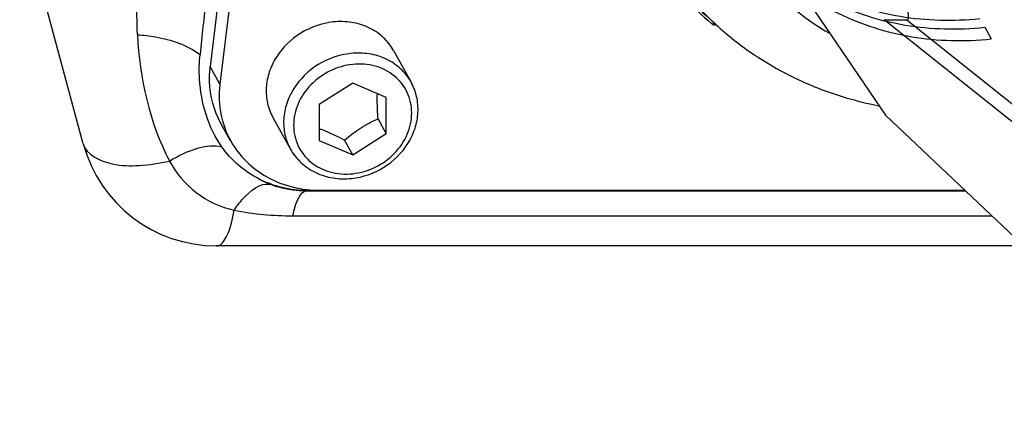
# Model space of a CAD drawing. Header units: millimetres. Extents: x 0 to 8410, y 0 to 5940.
# Tile 41 of 122: x 4421 to 4492, y 589 to 618. Entities that reach past the tile are written whole.
import ezdxf

# ---------------------------------------------------------------- set-up
doc = ezdxf.new("R2010")
doc.units = ezdxf.units.MM
doc.header["$LTSCALE"] = 462.55
doc.layers.get('0').update_dxf_attribs({"linetype": 'CONTINUOUS'})
for name, color, linetype in [('204101000016_DXF_DIMENSION', 7, 'CONTINUOUS'), ('304102000035DXF_CONTINUOUS_LINE', 7, 'CONTINUOUS'), ('304103000020DXF_CONTINUOUS_LINE', 7, 'CONTINUOUS'), ('304105000130DXF_CONTINUOUS_LINE', 7, 'CONTINUOUS'), ('304109000033DXF_CONTINUOUS_LINE', 7, 'CONTINUOUS'), ('501023000078DXF_CONTINUOUS_LINE', 7, 'CONTINUOUS'), ('R6-3BUXIAN-2DXF_CONTINUOUS_LINE', 7, 'CONTINUOUS')]:
    doc.layers.add(name, color=color, linetype=linetype)
doc.styles.get("Standard").update_dxf_attribs({"font": 'txt', "width": 0.7})
doc.dimstyles.new('DIMSTYLE_1', dxfattribs={"dimtxt": 90, "dimasz": 50, "dimexe": 1.5, "dimexo": 0, "dimtad": 1, "dimdsep": 46, "dimtxsty": 'Standard', "dimblk": '_FILLED', "dimblk1": '_FILLED', "dimblk2": '_FILLED', "dimcen": 0.09, "dimclrt": 5, "dimazin": 2, "dimtp": 0.01, "dimtm": 0.01, "dimtfac": 1, "dimtofl": 0, "dimtmove": 0, "dimatfit": 3, "dimldrblk": '_FILLED', "dimfxl": 1, "dimtolj": 1, "dimarcsym": 0})
doc.dimstyles.new('DIMSTYLE_9', dxfattribs={"dimtxt": 90, "dimasz": 50, "dimexe": 1.5, "dimexo": 0, "dimgap": 4.5, "dimtad": 0, "dimtih": 1, "dimtoh": 1, "dimdec": 1, "dimdsep": 46, "dimtxsty": 'Standard', "dimblk": '_FILLED', "dimblk1": '_FILLED', "dimblk2": '_FILLED', "dimcen": 0.09, "dimclrt": 5, "dimazin": 2, "dimtp": 0.5, "dimtm": 0.5, "dimtfac": 1, "dimtdec": 4, "dimtofl": 0, "dimtmove": 0, "dimatfit": 3, "dimldrblk": '_FILLED', "dimfxl": 1, "dimtolj": 1, "dimarcsym": 0})

# ---------------------------------------------------------------- blocks, each defined once
blk = doc.blocks.new('_FILLED')
at = {"color": 0, "linetype": 'ByBlock'}
blk.add_solid([(0, 0), (-1, 0.17), (-1, -0.17)], dxfattribs=at)
blk = doc.blocks.new('*D1')
at = {"layer": '204101000016_DXF_DIMENSION', "color": 2, "linetype": 'Continuous'}
for p, q in [((4706.848, 588.126), (4430.235, 848.674)), ((4430.235, 848.674), (5110.015, 208.376)), ((4706.848, 588.126), (4706.848, 588.126))]:
    blk.add_line(p, q, dxfattribs=at)
at = {"layer": '204101000016_DXF_DIMENSION', "color": 2, "linetype": 'Continuous', "xscale": 50, "yscale": 50, "zscale": 50, "rotation": 136.7128453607}
blk.add_blockref('_FILLED', (4706.848, 588.126), dxfattribs=at)
blk = doc.blocks.new('*D32')
at = {"layer": '204101000016_DXF_DIMENSION', "color": 2, "linetype": 'Continuous'}
for start, end in [(291.46038, 360), (193, 261.9839)]:
    blk.add_arc((4430.235, 848.674), 492.768, start, end, dxfattribs=at)
for points in [[(4928.956, 798.307), (4923.002, 848.674), (4911.978, 799.169)], [(3971.975, 692.069), (3950.096, 737.825), (3955.626, 687.41)]]:
    blk.add_solid(points, dxfattribs=at)

msp = doc.modelspace()

# ---------------------------------------------------------------- linework, layer by layer
at = {"color": 2, "linetype": 'Continuous'}
msp.add_circle((4430.23457, 848.67366), 380, dxfattribs=at)
at = {"layer": '304102000035DXF_CONTINUOUS_LINE', "color": 7, "linetype": 'Continuous'}
for p, q in [((4425.24858, 608.58547), (4420.64616, 625.76194)), ((4441.57258, 605.17366), (4489.1697, 605.17366)), ((4493.3984, 601.17366), (4434.90784, 601.17366))]:
    msp.add_line(p, q, dxfattribs=at)
at = {"layer": '304102000035DXF_CONTINUOUS_LINE', "color": 9, "linetype": 'Continuous'}
msp.add_line((4440.44168, 603.35548), (4491.09183, 603.35548), dxfattribs=at)
for centre, radius, start, end in [((3859.83328, 595.30131), 569.74696, 2.1309097, 2.5227509), ((4441.36166, 612.25196), 7.0836, 241.5840524, 248.7757602)]:
    msp.add_arc(centre, radius, start, end, dxfattribs=at)
at = {"layer": '304102000035DXF_CONTINUOUS_LINE', "color": 7, "linetype": 'Continuous'}
for centre, radius, start, end in [((4625.64505, 596.05481), 192.86997, 173.1341454, 174.346185), ((4434.90784, 611.17366), 10, 195, 270), ((4441.57256, 613.4793), 8.30564, 269.0836559, 270.0001389)]:
    msp.add_arc(centre, radius, start, end, dxfattribs=at)
at = {"layer": '304102000035DXF_CONTINUOUS_LINE', "color": 9, "linetype": 'Continuous'}
for points, knots in [([(4429.18622, 616.48627), (4429.62104, 616.45881), (4431.19466, 616.2591), (4432.78714, 615.74925), (4433.71322, 615.0559)], [0, 0, 0, 0, 0.27357891, 1, 1, 1, 1]), ([(4425.24858, 608.58547), (4425.46956, 607.76079), (4427.21322, 606.99065), (4429.37144, 606.9532), (4430.77673, 607.15468), (4431.49572, 607.32979)], [0, 0, 0, 0, 0.3805137, 0.67019391, 1, 1, 1, 1]), ([(4431.49572, 607.32978), (4432.16046, 607.7294), (4433.35835, 608.30079), (4434.75726, 608.51253), (4435.29189, 608.35623)], [0, 0, 0, 0, 0.58201843, 1, 1, 1, 1]), ([(4431.49572, 607.32979), (4431.97453, 606.45757), (4433.29656, 604.85259), (4435.19508, 603.98936), (4436.18468, 603.75866)], [0, 0, 0, 0, 0.49474592, 1, 1, 1, 1]), ([(4436.18467, 603.75867), (4436.38291, 604.05774), (4437.01563, 604.90071), (4438.06798, 605.76119), (4438.79727, 605.64884)], [0, 0, 0, 0, 0.32716853, 1, 1, 1, 1]), ([(4438.79726, 605.64884), (4438.99539, 605.57189), (4439.8477, 605.28653), (4440.75455, 605.17366), (4441.43993, 605.17366)], [0, 0, 0, 0, 0.23670737, 1, 1, 1, 1]), ([(4440.44168, 603.35548), (4440.54005, 603.81619), (4440.67903, 604.46134), (4441.19675, 605.17366), (4441.43993, 605.17366)], [0, 0, 0, 0, 0.65953608, 1, 1, 1, 1]), ([(4434.90784, 601.17366), (4435.23938, 601.17366), (4435.90539, 602.22693), (4436.06833, 603.10922), (4436.18468, 603.75866)], [0, 0, 0, 0, 0.33444336, 1, 1, 1, 1])]:
    msp.add_open_spline(points, degree=3, knots=knots, dxfattribs=at)
for points in [[(4429.18625, 616.48611), (4429.30318, 613.34059), (4430.05809, 610.13001), (4431.49572, 607.32979)], [(4436.18468, 603.75866), (4437.58288, 603.48179), (4439.01633, 603.35548), (4440.44168, 603.35548)]]:
    msp.add_open_spline(points, degree=3, dxfattribs=at)
at = {"layer": '304102000035DXF_CONTINUOUS_LINE', "color": 7, "linetype": 'Continuous'}
msp.add_open_spline([(4435.29207, 608.35603), (4434.29543, 609.76292), (4433.6025, 612.14755), (4433.65438, 614.46332), (4433.71333, 615.0559)], degree=3, knots=[0, 0, 0, 0, 0.74327631, 1, 1, 1, 1], dxfattribs=at)
for points in [[(4437.9911, 606.02172), (4436.93337, 606.56585), (4435.97968, 607.38544), (4435.29207, 608.35603)], [(4441.43973, 605.17472), (4440.25618, 605.19366), (4439.04368, 605.4802), (4437.9911, 606.02172)]]:
    msp.add_open_spline(points, degree=3, dxfattribs=at)
at = {"layer": '304103000020DXF_CONTINUOUS_LINE', "color": 7, "linetype": 'Continuous'}
for p, q in [((4499.16938, 604.86733), (4483.26837, 617.57437)), ((4484.92797, 617.57317), (4506.97126, 599.92671))]:
    msp.add_line(p, q, dxfattribs=at)
at = {"layer": '304103000020DXF_CONTINUOUS_LINE', "color": 9, "linetype": 'Continuous'}
for p, q in [((4483.26993, 617.57317), (4484.92797, 617.57317)), ((4483.2707, 617.5725), (4483.26993, 617.57317))]:
    msp.add_line(p, q, dxfattribs=at)
msp.add_open_spline([(4484.92797, 617.57317), (4485.08927, 617.48625), (4484.86913, 618.8625), (4485.08376, 619.19214), (4485.11559, 619.72999)], degree=3, knots=[0, 0, 0, 0, 0.25377203, 1, 1, 1, 1], dxfattribs=at)
at = {"layer": '304105000130DXF_CONTINUOUS_LINE', "color": 7, "linetype": 'Continuous'}
for p, q in [((4442.76166, 683.05506), (4434.44866, 614.17567)), ((4443.46537, 681.7872), (4435.15237, 612.90781)), ((4435.93077, 608.78278), (4435.22706, 610.05063)), ((4442.43299, 605.2042), (4489.13741, 605.2042))]:
    msp.add_line(p, q, dxfattribs=at)
at = {"layer": '304105000130DXF_CONTINUOUS_LINE', "color": 9, "linetype": 'Continuous'}
msp.add_line((4435.15237, 612.90781), (4434.44866, 614.17567), dxfattribs=at)
at = {"layer": '304105000130DXF_CONTINUOUS_LINE', "color": 7, "linetype": 'Continuous'}
for points, knots in [([(4435.22744, 610.04997), (4434.71756, 610.96853), (4434.33656, 612.40389), (4434.40529, 613.81637), (4434.44866, 614.17567)], [0, 0, 0, 0, 0.74378318, 1, 1, 1, 1]), ([(4435.15237, 612.90781), (4435.109, 612.54852), (4435.04026, 611.13603), (4435.42127, 609.70068), (4435.93115, 608.78212)], [0, 0, 0, 0, 0.25621682, 1, 1, 1, 1]), ([(4435.93115, 608.78212), (4436.53571, 607.69298), (4438.48964, 605.79482), (4441.11366, 605.2042), (4442.43299, 605.2042)], [0, 0, 0, 0, 0.48564276, 1, 1, 1, 1])]:
    msp.add_open_spline(points, degree=3, knots=knots, dxfattribs=at)
at = {"layer": '304109000033DXF_CONTINUOUS_LINE', "color": 7, "linetype": 'Continuous'}
msp.add_lwpolyline([(4470.78807, 617.28312), (4470.82527, 617.25425), (4470.87241, 617.22685), (4470.93277, 617.20889), (4471.00292, 617.21074), (4471.07446, 617.24009), (4471.10375, 617.26592)], dxfattribs=at)
for centre, radius, start, end in [((4484.99406, 634.08145), 21.99986, 222.4542364, 229.7794476), ((4486.35465, 633.8141), 22.55055, 219.6925586, 226.7008063), ((4486.48323, 633.94769), 22.73596, 226.6958674, 226.9152322), ((4486.49936, 633.96496), 22.75959, 226.9152657, 227.326928), ((4486.74054, 634.24359), 23.12793, 227.3554835, 236.2145531), ((4486.94776, 634.54201), 23.49119, 236.1992453, 236.4128898), ((4486.96853, 634.57335), 23.52878, 236.4129887, 236.9954593), ((4486.98768, 634.60277), 23.56388, 236.995359, 237.1719205), ((4487.18639, 634.92789), 23.94481, 237.1941389, 244.220224)]:
    msp.add_arc(centre, radius, start, end, dxfattribs=at)
at = {"layer": '304109000033DXF_CONTINUOUS_LINE', "color": 9, "linetype": 'Continuous'}
msp.add_arc((4485.0286, 633.98394), 21.78194, 222.1958959, 229.5585607, dxfattribs=at)
for points, knots in [([(4472.82904, 623.0613), (4473.57469, 621.73979), (4475.45461, 619.27056), (4477.92407, 617.39661), (4479.26063, 616.62596)], [0, 0, 0, 0, 0.4958406, 1, 1, 1, 1]), ([(4470.78812, 617.28318), (4470.79675, 617.27596), (4470.86579, 617.25845), (4470.92551, 617.31238), (4470.96415, 617.3513)], [0, 0, 0, 0, 0.17018668, 1, 1, 1, 1])]:
    msp.add_open_spline(points, degree=3, knots=knots, dxfattribs=at)
at = {"layer": '304109000033DXF_CONTINUOUS_LINE', "color": 7, "linetype": 'Continuous'}
msp.add_open_spline([(4476.77247, 613.36625), (4477.25159, 613.13469), (4479.21011, 612.26591), (4481.28098, 611.65347), (4482.86002, 611.34082)], degree=3, knots=[0, 0, 0, 0, 0.24845084, 1, 1, 1, 1], dxfattribs=at)
at = {"layer": '501023000078DXF_CONTINUOUS_LINE', "color": 7, "linetype": 'Continuous'}
for p, q in [((4447.73448, 615.3343), (4449.00116, 613.05216)), ((4444.77015, 612.97177), (4442.33991, 611.41699)), ((4447.2004, 611.92688), (4444.77015, 612.97177)), ((4442.33991, 611.41699), (4442.33991, 608.81732)), ((4447.2004, 609.32721), (4447.2004, 611.92688)), ((4438.99099, 610.48132), (4440.25767, 608.19918)), ((4447.2004, 609.32721), (4446.60616, 610.39785)), ((4444.77015, 607.77243), (4447.2004, 609.32721)), ((4442.33991, 608.81732), (4444.77015, 607.77243)), ((4444.77015, 607.77243), (4444.17591, 608.84306))]:
    msp.add_line(p, q, dxfattribs=at)
for points, knots in [([(4443.36274, 617.41057), (4442.53709, 617.32396), (4440.91362, 616.76056), (4439.38764, 615.27576), (4438.68546, 613.80836), (4438.458, 612.65398), (4438.54442, 611.5117), (4438.81199, 610.80383), (4438.99101, 610.4813)], [0, 0, 0, 0, 0.2604853, 0.51937705, 0.64494401, 0.76640033, 0.88425475, 1, 1, 1, 1]), ([(4447.73446, 615.33432), (4447.53653, 615.69093), (4447.01574, 616.35157), (4445.95458, 617.0586), (4444.69819, 617.43875), (4443.8076, 617.45724), (4443.36274, 617.41057)], [0, 0, 0, 0, 0.23941916, 0.48409287, 0.73742496, 1, 1, 1, 1]), ([(4444.69201, 606.06652), (4445.51175, 606.15251), (4447.12504, 606.7132), (4448.63681, 608.19863), (4449.32997, 609.66988), (4449.55261, 610.83728), (4449.45915, 611.99921), (4449.18457, 612.7217), (4449.00116, 613.05216)], [0, 0, 0, 0, 0.25782955, 0.51433323, 0.63974208, 0.76206386, 0.8817735, 1, 1, 1, 1]), ([(4446.60616, 610.39785), (4446.59574, 610.5552), (4446.56003, 611.15645), (4446.54672, 611.75954), (4446.5597, 612.20403)], [0, 0, 0, 0, 0.26179327, 1, 1, 1, 1]), ([(4444.17591, 608.84306), (4444.5444, 609.15751), (4445.31266, 609.74707), (4446.16981, 610.19799), (4446.60616, 610.39785)], [0, 0, 0, 0, 0.50232142, 1, 1, 1, 1]), ([(4442.33969, 609.687), (4442.48753, 609.63251), (4443.11505, 609.38607), (4443.72003, 609.08563), (4444.17591, 608.84306)], [0, 0, 0, 0, 0.23378788, 1, 1, 1, 1]), ([(4440.25767, 608.19918), (4440.46134, 607.83224), (4440.99442, 607.15411), (4442.07571, 606.42874), (4443.34713, 606.0397), (4444.24531, 606.01966), (4444.69201, 606.06652)], [0, 0, 0, 0, 0.24231117, 0.48833489, 0.74067382, 1, 1, 1, 1])]:
    msp.add_open_spline(points, degree=3, knots=knots, dxfattribs=at)
at = {"layer": '501023000078DXF_CONTINUOUS_LINE', "color": 9, "linetype": 'Continuous'}
for points, knots in [([(4444.62941, 615.12843), (4443.80377, 615.04182), (4442.1803, 614.47843), (4440.65435, 612.99365), (4439.95215, 611.52628), (4439.72468, 610.37189), (4439.81109, 609.22959), (4440.07865, 608.52171), (4440.25767, 608.19919)], [0, 0, 0, 0, 0.26048691, 0.51937312, 0.64493752, 0.7663968, 0.8842556, 1, 1, 1, 1]), ([(4449.00116, 613.05216), (4448.80323, 613.40877), (4448.28245, 614.06941), (4447.2213, 614.77644), (4445.9649, 615.1566), (4445.07429, 615.1751), (4444.62941, 615.12843)], [0, 0, 0, 0, 0.23941605, 0.48408663, 0.73741637, 1, 1, 1, 1]), ([(4444.77015, 614.33453), (4444.20528, 614.27527), (4443.08593, 613.94762), (4441.68666, 612.93815), (4440.73333, 611.54177), (4440.37996, 609.94788), (4440.70982, 608.39446), (4441.688, 607.15156), (4443.13165, 606.42823), (4444.22581, 606.35257), (4444.77015, 606.40967)], [0, 0, 0, 0, 0.13215807, 0.26502223, 0.39414715, 0.51703151, 0.63473554, 0.75163126, 0.87264465, 1, 1, 1, 1]), ([(4444.77015, 606.40967), (4445.33503, 606.46893), (4446.45438, 606.79659), (4447.85365, 607.80605), (4448.80698, 609.20244), (4449.16034, 610.79632), (4448.83049, 612.34974), (4447.85231, 613.59264), (4446.40866, 614.31597), (4445.3145, 614.39164), (4444.77015, 614.33453)], [0, 0, 0, 0, 0.13215807, 0.26502223, 0.39414715, 0.51703151, 0.63473554, 0.75163126, 0.87264465, 1, 1, 1, 1])]:
    msp.add_open_spline(points, degree=3, knots=knots, dxfattribs=at)
at = {"layer": 'R6-3BUXIAN-2DXF_CONTINUOUS_LINE', "color": 7, "linetype": 'Continuous'}
msp.add_line((4490.5578, 617.02522), (4491.02694, 616.17998), dxfattribs=at)
msp.add_lwpolyline([(4474.32071, 623.99537), (4483.36908, 610.66056), (4494.99762, 599.66093), (4508.45515, 592.37538)], dxfattribs=at)
for points, knots in [([(4491.02694, 654.00317), (4490.04981, 653.90067), (4488.09721, 653.56498), (4485.2485, 652.69042), (4482.51676, 651.45933), (4479.95765, 649.89667), (4477.62253, 648.03383), (4475.55861, 645.90819), (4473.80769, 643.56233), (4472.4055, 641.04326), (4471.38097, 638.40153), (4470.75565, 635.69035), (4470.54323, 632.96469), (4470.74908, 630.28025), (4471.36991, 627.69244), (4472.39352, 625.2551), (4473.79888, 623.01909), (4475.55656, 621.03093), (4477.62962, 619.33154), (4479.97468, 617.95535), (4482.54307, 616.9297), (4485.28223, 616.27458), (4488.13572, 616.00234), (4490.0631, 616.07887), (4491.02694, 616.17998)], [0, 0, 0, 0, 0.04763229, 0.09573702, 0.14410618, 0.19251384, 0.24073145, 0.28854333, 0.33576164, 0.38224054, 0.42788862, 0.47267864, 0.51665329, 0.55992551, 0.60267192, 0.64511887, 0.68752192, 0.73014095, 0.77321466, 0.81693823, 0.86144701, 0.90680748, 0.95301543, 1, 1, 1, 1]), ([(4469.79186, 634.42919), (4469.79186, 633.53663), (4469.92809, 631.75901), (4470.54892, 629.17171), (4471.57253, 626.73423), (4472.97788, 624.49826), (4474.73556, 622.51009), (4476.80862, 620.81071), (4479.15369, 619.43451), (4481.72208, 618.40886), (4484.46123, 617.75375), (4487.31473, 617.48151), (4489.2421, 617.55803), (4490.20595, 617.65915)], [0, 0, 0, 0, 0.08952626, 0.17796464, 0.26578349, 0.35351152, 0.44168638, 0.53080193, 0.62126199, 0.71334657, 0.80719323, 0.90279324, 1, 1, 1, 1]), ([(4470.14372, 633.79526), (4470.14372, 632.9027), (4470.27995, 631.12509), (4470.90077, 628.53779), (4471.92438, 626.1003), (4473.32974, 623.86433), (4475.08742, 621.87616), (4477.16048, 620.17678), (4479.50554, 618.80059), (4482.07394, 617.77494), (4484.81309, 617.11982), (4487.66658, 616.84758), (4489.59396, 616.92411), (4490.5578, 617.02522)], [0, 0, 0, 0, 0.08952626, 0.17796464, 0.26578349, 0.35351152, 0.44168638, 0.53080193, 0.62126199, 0.71334657, 0.80719323, 0.90279324, 1, 1, 1, 1])]:
    msp.add_open_spline(points, degree=3, knots=knots, dxfattribs=at)

# ---------------------------------------------------------------- dimensions: what is measured, and where the dimension line sits
at = {"layer": '204101000016_DXF_DIMENSION', "color": 2, "linetype": 'Continuous'}
dim = msp.add_angular_dim_2l(base=(4486.01746, 359.07351), line1=((3954.89782, 738.93352), (3950.09644, 737.82504)), line2=((4918.07463, 848.67366), (4923.0023, 848.67366)), dimstyle='DIMSTYLE_9', dxfattribs=at)
dim.commit()
dim.dimension.update_dxf_attribs({"geometry": '*D32', "text_midpoint": (4361.51746, 314.07351), "dimtype": 162})
dim = msp.add_radius_dim(center=(4430.23457, 848.67366), mpoint=(4706.84807, 588.12621), text='R<>', dimstyle='DIMSTYLE_1', override={"dimpost": '<>'}, dxfattribs=at)
dim.commit()
dim.dimension.update_dxf_attribs({"geometry": '*D1', "text_midpoint": (4942.00368, 397.53829), "dimtype": 164})

doc.saveas('drawing.dxf')
